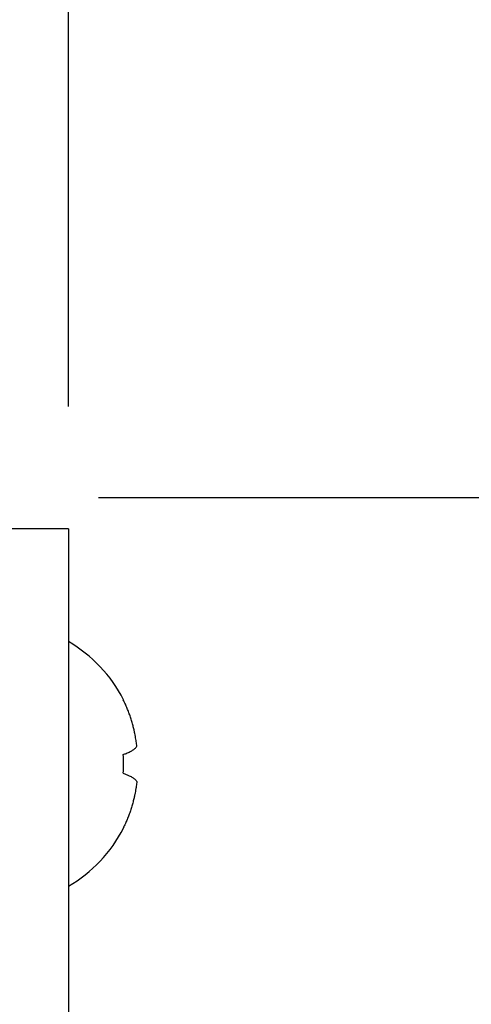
# Model space of a CAD drawing. Header units: inches. Extents: x -3.1 to 15.2, y -1.5 to 10.6.
# Tile 46 of 88: x 7.348 to 7.578, y 6.525 to 7.027. Entities that reach past the tile are written whole.
import ezdxf

# ---------------------------------------------------------------- set-up
doc = ezdxf.new("R2010")
doc.units = ezdxf.units.IN
doc.header["$MEASUREMENT"] = 0

# ---------------------------------------------------------------- blocks, each defined once
blk = doc.blocks.new('block 33')
at = {"color": 7, "lineweight": 25, "true_color": 0xffffff}
blk.add_lwpolyline([(7.38809, 6.78348), (8.21415, 6.78348)], dxfattribs=at)
blk = doc.blocks.new('block 46')
at = {"color": 7, "lineweight": 25, "true_color": 0xffffff}
blk.add_lwpolyline([(7.37279, 6.82998), (7.37279, 7.6118)], dxfattribs=at)
blk = doc.blocks.new('block 1110')
at = {"color": 7, "lineweight": 25, "true_color": 0xffffff}
blk.add_lwpolyline([(7.40094, 6.61477), (7.40076, 6.61477)], dxfattribs=at)
blk = doc.blocks.new('block 1113')
at = {"color": 7, "lineweight": 25, "true_color": 0xffffff}
blk.add_lwpolyline([(7.40076, 6.68019), (7.40094, 6.68019)], dxfattribs=at)
blk = doc.blocks.new('block 1155')
at = {"color": 7, "lineweight": 25, "true_color": 0xffffff}
blk.add_lwpolyline([(7.37279, 6.76748), (5.82919, 6.76748)], dxfattribs=at)
blk = doc.blocks.new('block 1524')
at = {"color": 7, "lineweight": 25, "true_color": 0xffffff}
blk.add_lwpolyline([(7.37279, 6.76748), (7.37279, 2.56748)], dxfattribs=at)
blk = doc.blocks.new('block 2583')
at = {"color": 7, "lineweight": 25, "true_color": 0xffffff}
blk.add_open_spline([(7.40076, 6.64268), (7.401, 6.64587), (7.401, 6.64908), (7.40076, 6.65228)], degree=3, dxfattribs=at)
blk = doc.blocks.new('block 2584')
at = {"color": 7, "lineweight": 25, "true_color": 0xffffff}
blk.add_open_spline([(7.37279, 6.58508), (7.38483, 6.59204), (7.3946, 6.60234), (7.40092, 6.61473)], degree=3, dxfattribs=at)
blk = doc.blocks.new('block 2585')
at = {"color": 7, "lineweight": 25, "true_color": 0xffffff}
blk.add_open_spline([(7.40092, 6.68023), (7.3946, 6.69262), (7.38483, 6.70292), (7.37279, 6.70988)], degree=3, dxfattribs=at)
blk = doc.blocks.new('block 2914')
at = {"color": 7, "lineweight": 25, "true_color": 0xffffff}
blk.add_open_spline([(7.40766, 6.65646), (7.40762, 6.65685), (7.40758, 6.65725), (7.40753, 6.65764), (7.40748, 6.65804), (7.40743, 6.65844), (7.40737, 6.65884), (7.40731, 6.65926), (7.40725, 6.65969), (7.40718, 6.66011), (7.40711, 6.66057), (7.40703, 6.66104), (7.40695, 6.6615), (7.40686, 6.66203), (7.40676, 6.66255), (7.40665, 6.66307), (7.40653, 6.66366), (7.4064, 6.66426), (7.40626, 6.66485), (7.40611, 6.66553), (7.40594, 6.66621), (7.40576, 6.66688), (7.40557, 6.66763), (7.40536, 6.66838), (7.40513, 6.66912), (7.40491, 6.66988), (7.40467, 6.67064), (7.40441, 6.67139), (7.40416, 6.67214), (7.4039, 6.67288), (7.40362, 6.67362), (7.40335, 6.67435), (7.40306, 6.67507), (7.40276, 6.67579), (7.40246, 6.67652), (7.40215, 6.67724), (7.40182, 6.67796), (7.40148, 6.67871), (7.40113, 6.67945), (7.40076, 6.68019)], degree=3, knots=[0, 0, 0, 0, 1, 1, 1, 2, 2, 2, 3, 3, 3, 4, 4, 4, 5, 5, 5, 6, 6, 6, 7, 7, 7, 8, 8, 8, 9, 9, 9, 10, 10, 10, 11, 11, 11, 12, 12, 12, 13, 13, 13, 13], dxfattribs=at)
blk = doc.blocks.new('block 2915')
at = {"color": 7, "lineweight": 25, "true_color": 0xffffff}
blk.add_open_spline([(7.40076, 6.65228), (7.40125, 6.65245), (7.40173, 6.65263), (7.4022, 6.65282), (7.40259, 6.65298), (7.40298, 6.65314), (7.40336, 6.65332), (7.40368, 6.65346), (7.404, 6.65362), (7.40431, 6.65378), (7.40458, 6.65392), (7.40485, 6.65406), (7.40511, 6.65422), (7.40535, 6.65435), (7.40558, 6.6545), (7.4058, 6.65465), (7.40601, 6.65479), (7.40622, 6.65494), (7.40641, 6.6551), (7.40659, 6.65524), (7.40677, 6.6554), (7.40693, 6.65556), (7.40708, 6.6557), (7.40723, 6.65586), (7.40736, 6.65602), (7.40747, 6.65616), (7.40757, 6.65631), (7.40766, 6.65646)], degree=3, knots=[0, 0, 0, 0, 1, 1, 1, 2, 2, 2, 3, 3, 3, 4, 4, 4, 5, 5, 5, 6, 6, 6, 7, 7, 7, 8, 8, 8, 9, 9, 9, 9], dxfattribs=at)
blk = doc.blocks.new('block 2916')
at = {"color": 7, "lineweight": 25, "true_color": 0xffffff}
blk.add_open_spline([(7.40076, 6.64268), (7.40125, 6.64251), (7.40173, 6.64233), (7.4022, 6.64213), (7.40259, 6.64198), (7.40298, 6.64181), (7.40336, 6.64164), (7.40368, 6.64149), (7.404, 6.64134), (7.40431, 6.64118), (7.40458, 6.64104), (7.40485, 6.64089), (7.40511, 6.64074), (7.40535, 6.6406), (7.40558, 6.64046), (7.4058, 6.6403), (7.40601, 6.64016), (7.40622, 6.64001), (7.40641, 6.63986), (7.40659, 6.63971), (7.40677, 6.63956), (7.40693, 6.6394), (7.40708, 6.63925), (7.40723, 6.6391), (7.40736, 6.63893), (7.40747, 6.63879), (7.40757, 6.63865), (7.40766, 6.63849)], degree=3, knots=[0, 0, 0, 0, 1, 1, 1, 2, 2, 2, 3, 3, 3, 4, 4, 4, 5, 5, 5, 6, 6, 6, 7, 7, 7, 8, 8, 8, 9, 9, 9, 9], dxfattribs=at)
blk = doc.blocks.new('block 2917')
at = {"color": 7, "lineweight": 25, "true_color": 0xffffff}
blk.add_open_spline([(7.40766, 6.63849), (7.40762, 6.6381), (7.40758, 6.63771), (7.40753, 6.63732), (7.40748, 6.63692), (7.40743, 6.63652), (7.40737, 6.63612), (7.40731, 6.63569), (7.40725, 6.63527), (7.40718, 6.63485), (7.40711, 6.63438), (7.40703, 6.63391), (7.40695, 6.63345), (7.40686, 6.63293), (7.40676, 6.63241), (7.40665, 6.63189), (7.40653, 6.63129), (7.4064, 6.6307), (7.40626, 6.63011), (7.40611, 6.62943), (7.40594, 6.62875), (7.40576, 6.62807), (7.40557, 6.62732), (7.40536, 6.62658), (7.40513, 6.62584), (7.40491, 6.62507), (7.40467, 6.62431), (7.40441, 6.62356), (7.40416, 6.62282), (7.4039, 6.62207), (7.40362, 6.62134), (7.40335, 6.62061), (7.40306, 6.61988), (7.40276, 6.61916), (7.40246, 6.61844), (7.40215, 6.61771), (7.40182, 6.617), (7.40148, 6.61625), (7.40113, 6.6155), (7.40076, 6.61477)], degree=3, knots=[0, 0, 0, 0, 1, 1, 1, 2, 2, 2, 3, 3, 3, 4, 4, 4, 5, 5, 5, 6, 6, 6, 7, 7, 7, 8, 8, 8, 9, 9, 9, 10, 10, 10, 11, 11, 11, 12, 12, 12, 13, 13, 13, 13], dxfattribs=at)

msp = doc.modelspace()

# ---------------------------------------------------------------- block references
for name in ['block 46', 'block 33', 'block 1155', 'block 1524', 'block 2585', 'block 1113', 'block 2914', 'block 2915', 'block 2583', 'block 2916', 'block 2917', 'block 2584', 'block 1110']:
    msp.add_blockref(name, (0, 0))

doc.saveas('drawing.dxf')
